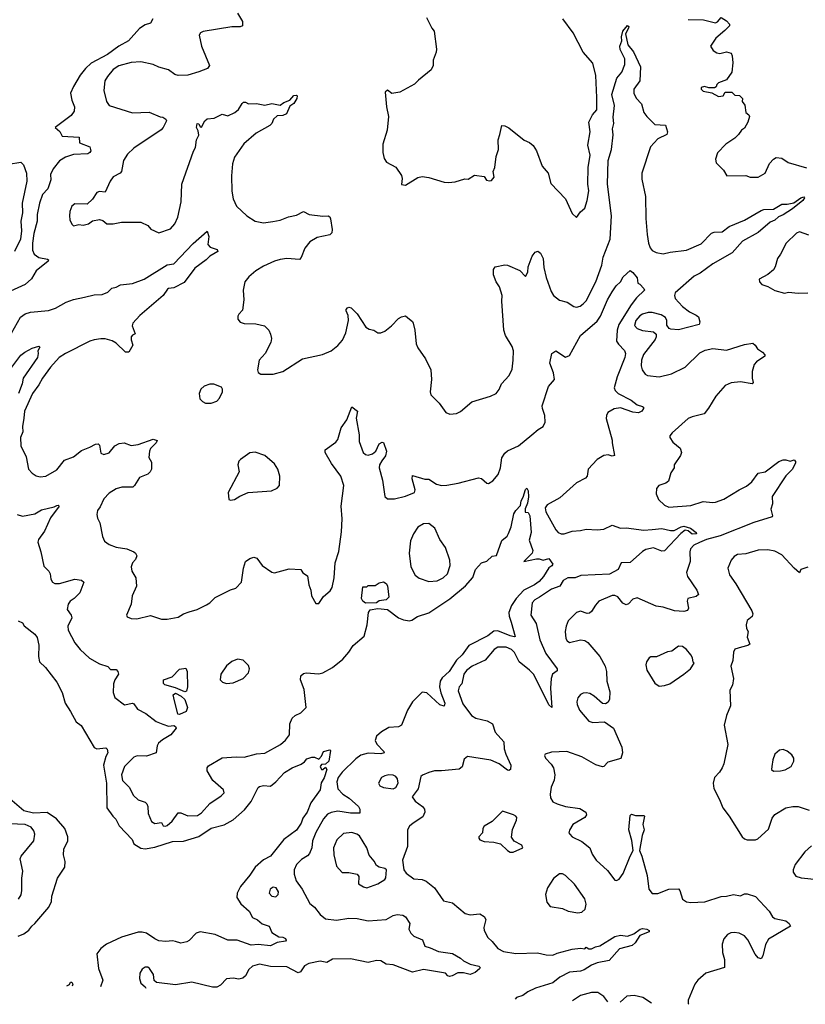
# Model space of a CAD drawing. Extents: x 1603745 to 1745082, y 385868 to 533966.
# Tile 79 of 256: x 1662396 to 1668096, y 387739 to 394888. Entities that reach past the tile are written whole.
import ezdxf

# ---------------------------------------------------------------- set-up
doc = ezdxf.new("R2010")
doc.units = 0

msp = doc.modelspace()

# ---------------------------------------------------------------- linework, layer by layer
at = {"layer": '0CON20XD'}
for points in [[(1663362.5, 394895), (1663345, 394863.3), (1663305, 394852), (1663264.7, 394825.3), (1663185.7, 394734.3), (1663115, 394695.4), (1663032.7, 394635), (1662915, 394572.1), (1662872.1, 394535), (1662833.7, 394486.3), (1662785, 394404.3), (1662765.4, 394355), (1662773.5, 394305), (1662793.6, 394255), (1662791.5, 394225), (1662768.1, 394191.9), (1662652, 394105), (1662687.7, 394077.7), (1662705, 394042.2), (1662826.7, 394035), (1662830, 393995), (1662904, 393965), (1662911.9, 393935), (1662905, 393923.1), (1662890, 393915), (1662785, 393908.7), (1662729.1, 393890.9), (1662685, 393862.9), (1662638.1, 393805), (1662620, 393765), (1662621.9, 393725), (1662600.4, 393659.6), (1662561.4, 393618.6), (1662540, 393555), (1662521.8, 393475), (1662522.8, 393425), (1662497.3, 393335), (1662487.4, 393265), (1662488.5, 393215), (1662501.1, 393185), (1662535, 393161.5), (1662598.3, 393148.3), (1662603.8, 393145), (1662602.5, 393135), (1662515.7, 393065), (1662482.4, 393007.6), (1662435.4, 392964.6), (1662275, 392893.1)], [(1663975.7, 394935), (1664012, 394875), (1664013.3, 394845), (1663995, 394836), (1663935, 394836.9), (1663727, 394803), (1663707, 394793), (1663697.5, 394775), (1663713.8, 394695), (1663773.3, 394555), (1663757.5, 394535), (1663695, 394508.8), (1663615, 394485.8), (1663545, 394482.5), (1663520.3, 394490.3), (1663475, 394524), (1663405, 394542.9), (1663365, 394563.3), (1663275, 394581.8), (1663205, 394578.5), (1663115, 394554), (1663073.9, 394526.1), (1663033, 394477), (1663012.5, 394445), (1663005.6, 394375), (1663026.2, 394295), (1663044.6, 394264.6), (1663215, 394213.1), (1663335, 394218), (1663415, 394182.5), (1663435, 394180), (1663455, 394166.7), (1663460, 394155), (1663435.5, 394104.5), (1663421.3, 394088.7), (1663224.4, 393955), (1663177.9, 393912.1), (1663149.4, 393865), (1663133.8, 393785), (1663125, 393774), (1663075, 393746.7), (1663051.2, 393715), (1663016.7, 393635), (1662975, 393642), (1662955.9, 393634.1), (1662923.8, 393585), (1662885, 393548), (1662795, 393551.2), (1662774, 393535), (1662758.8, 393495), (1662756, 393465), (1662760, 393435), (1662773, 393403), (1662785, 393392.5), (1662825, 393401.2), (1662856.4, 393396.4), (1662893.9, 393406.1), (1662925, 393428), (1662975, 393437.5), (1663000, 393430), (1663027, 393407), (1663075, 393406.2), (1663135, 393419.2), (1663275, 393418.8), (1663325, 393393.3), (1663347.7, 393367.7), (1663405, 393340), (1663490.5, 393369.5), (1663520.8, 393405), (1663543.1, 393455), (1663566.4, 393565), (1663572.7, 393695), (1663656.1, 393933.9), (1663670.5, 393959.5), (1663677.5, 394015), (1663695, 394050), (1663691.7, 394081.7), (1663678.8, 394105), (1663683.3, 394135), (1663695, 394132.5), (1663705, 394110), (1663715, 394107.5), (1663739.2, 394155), (1663755, 394168), (1663807.3, 394172.7), (1663865, 394201.2), (1663905, 394190), (1663955.9, 394214.1)], [(1665346.7, 394905), (1665385, 394827.5), (1665403.3, 394805), (1665421.1, 394675), (1665418.2, 394651.8), (1665396.2, 394595), (1665396.2, 394555), (1665381.2, 394525), (1665290.3, 394449.7), (1665260.7, 394419.3), (1665155, 394361.2), (1665095, 394352.5), (1665065, 394376.2), (1665048.3, 394361.7), (1665056, 394255), (1665072, 394185), (1665063, 394087), (1665030, 393985), (1665030, 393925), (1665041.2, 393881.2), (1665056.7, 393855), (1665125, 393816.7), (1665166.1, 393756.1), (1665171.2, 393735), (1665165, 393692.5), (1665195, 393686.7), (1665285, 393743.3), (1665315, 393750), (1665365, 393742.5), (1665475, 393708.8), (1665506.1, 393706.1), (1665555, 393710), (1665625, 393732.5), (1665649.3, 393730.7), (1665695, 393758.8), (1665765, 393750), (1665783.9, 393723.9), (1665805, 393717.5), (1665818.3, 393721.7), (1665837.5, 393745), (1665831.2, 393785), (1665843.8, 393815), (1665852.5, 393895), (1665869.2, 393945), (1665868, 394015), (1665880, 394055), (1665895, 394120), (1665915, 394117.5), (1665945, 394103.3), (1666055, 394013.8), (1666095, 393996.2), (1666121.2, 393975), (1666144.4, 393935), (1666185.6, 393825.6), (1666230.8, 393775), (1666249.5, 393699.5), (1666355, 393588.8), (1666405, 393480), (1666435, 393452.5), (1666465, 393493.3), (1666495, 393520), (1666514.3, 393575), (1666524.3, 393645), (1666517.8, 393695), (1666520.5, 393815), (1666535.6, 393905), (1666518.3, 393978.3), (1666534.5, 394075), (1666525.5, 394145), (1666553, 394197), (1666582.9, 394235), (1666583.5, 394323.5), (1666576.4, 394483.6), (1666555, 394573.8), (1666483.3, 394653.3), (1666412.3, 394792.3), (1666335.7, 394895)], [(1667245, 394888.8), (1667358.3, 394888.3), (1667445, 394866), (1667458.3, 394871.7), (1667485, 394903.3), (1667525, 394881.2), (1667546, 394855), (1667546.7, 394845), (1667511.2, 394808.8), (1667445.7, 394754.3), (1667407.5, 394695), (1667426.2, 394665), (1667455, 394647.5), (1667475, 394642.5), (1667525, 394654.2), (1667557.5, 394645), (1667566.4, 394626.4), (1667569.2, 394575), (1667561.7, 394508.3), (1667525, 394452.5), (1667465, 394430), (1667453, 394417), (1667449.3, 394400.7), (1667437, 394393), (1667395, 394392.5), (1667365, 394402.5), (1667340, 394395), (1667340, 394385), (1667355, 394370), (1667417, 394357), (1667465, 394330), (1667500, 394335), (1667515, 394362.5), (1667561.7, 394361.7), (1667585, 394340), (1667618.3, 394338.3), (1667640, 394315), (1667637.5, 394295), (1667657, 394267), (1667663.3, 394215), (1667685, 394197.5), (1667690, 394185), (1667680, 394145), (1667655, 394100), (1667633.6, 394086.4), (1667610, 394055), (1667585, 394028.8), (1667520, 393985), (1667457.7, 393922.3), (1667443.8, 393875), (1667448.8, 393848.8), (1667501.2, 393795), (1667527.5, 393755), (1667665, 393756.7), (1667695, 393746), (1667755, 393743.8), (1667805, 393773.8), (1667835, 393843.8), (1667864.3, 393875.7), (1667885, 393888.8), (1667925, 393882.5), (1667972.4, 393852.4), (1668105, 393811.5)], [(1663955.9, 394214.1), (1663982.7, 394237.3), (1664009.3, 394280.7), (1664020.7, 394289.3), (1664035, 394288.8), (1664057, 394277), (1664115, 394280), (1664175, 394268), (1664225, 394279.2), (1664285, 394267.5), (1664313.3, 394286.7), (1664356.7, 394303.3), (1664385, 394337.5), (1664405, 394340), (1664410, 394335), (1664407.5, 394315), (1664385, 394280), (1664355, 394260), (1664332.5, 394205), (1664305, 394193.3), (1664265, 394191.2), (1664238, 394165), (1664224.3, 394135), (1664210.2, 394119.8), (1664112.5, 394065), (1664022.4, 393987.6), (1663955, 393891.2), (1663939.1, 393840.9), (1663931.9, 393755), (1663935.8, 393644.2), (1663945, 393587.5), (1663968.8, 393535), (1664043.3, 393465), (1664105, 393426.2), (1664165, 393414.2), (1664232, 393422), (1664285, 393432), (1664345, 393458), (1664405, 393470), (1664455, 393496.7), (1664495, 393473.8), (1664595, 393461.2), (1664635, 393463.3), (1664645, 393456.7), (1664651.2, 393441.2), (1664662.5, 393365), (1664659.5, 393340.5), (1664645, 393326.7), (1664553.4, 393306.6), (1664502, 393275), (1664465, 393230), (1664437.9, 393162.1), (1664425, 393146), (1664335, 393154.5), (1664285, 393148.2), (1664245, 393135.5), (1664165, 393098.9), (1664110, 393065), (1664058.5, 393021.5), (1664030, 392985), (1664016, 392925), (1664021.2, 392855), (1664011.7, 392778.3), (1663985, 392750), (1663977.5, 392735), (1663977.5, 392715), (1663995, 392692.5), (1664025, 392683.3), (1664109.5, 392679.5), (1664172.5, 392665), (1664203.3, 392635), (1664216.2, 392605), (1664223.6, 392573.6), (1664218.8, 392545), (1664176.1, 392463.9), (1664132.5, 392415), (1664120, 392345), (1664127, 392327), (1664145, 392313.3), (1664235, 392314), (1664305, 392333.8), (1664447.5, 392425), (1664592.3, 392457.7), (1664655, 392483.3), (1664705, 392522.9), (1664738.6, 392561.4), (1664761.9, 392615), (1664781.2, 392705), (1664779.3, 392739.3), (1664763.3, 392775), (1664763.3, 392785), (1664775, 392796.2), (1664785, 392800), (1664800, 392795), (1664845, 392753.3), (1664906.7, 392655), (1664931.2, 392641.2), (1664965, 392633.8), (1664995, 392613.8), (1665015, 392613.8), (1665045, 392626), (1665094, 392665), (1665145, 392718), (1665165, 392730), (1665195, 392738.8), (1665223.6, 392713.6), (1665245, 392697.5), (1665250, 392685), (1665263.3, 392635), (1665272, 392535), (1665284, 392505), (1665340, 392425), (1665378.8, 392345), (1665383.8, 392275), (1665373.3, 392185), (1665380, 392165), (1665440, 392105), (1665487.5, 392035), (1665516.4, 392023.6), (1665565, 392028.8), (1665595, 392044), (1665675.6, 392114.4), (1665812.5, 392155), (1665853.3, 392175), (1665875, 392202.5), (1665892, 392245), (1665946, 392305), (1665968.5, 392351.5), (1665977.1, 392415), (1665978.1, 392485), (1665969.4, 392515), (1665921.5, 392595), (1665907.5, 392635), (1665893.8, 392845), (1665896.7, 392885), (1665877.4, 392947.4), (1665852, 392985), (1665834.3, 393035), (1665834.3, 393075), (1665845.6, 393094.4), (1665915, 393108), (1665935, 393105.8), (1666025, 393066), (1666065, 393022.5), (1666083.8, 393055), (1666085.7, 393095), (1666115, 393171.2), (1666135, 393201.2), (1666155, 393208.8), (1666175, 393194), (1666194.4, 393155), (1666198.9, 393088.9), (1666215, 393016.2), (1666250.9, 392915), (1666268.1, 392885), (1666312.9, 392852.9), (1666367.3, 392837.3), (1666417.5, 392805), (1666435, 392800.8), (1666461.7, 392808.3), (1666485, 392824.2), (1666505, 392848), (1666576.7, 392985), (1666618.9, 393105), (1666628.1, 393165), (1666679.6, 393295), (1666688.9, 393465), (1666659.6, 393695), (1666664.8, 393865), (1666689.1, 393945), (1666701.9, 394051.9), (1666697.1, 394095), (1666705.6, 394135), (1666701.5, 394181.5), (1666712.1, 394265), (1666692.5, 394345), (1666727.2, 394462.8), (1666763.7, 394506.3), (1666786.6, 394563.4), (1666786.5, 394605), (1666752.4, 394672.4), (1666749.1, 394695), (1666765.7, 394734.3), (1666762.3, 394765), (1666772.8, 394805), (1666805, 394846), (1666815, 394840), (1666812.3, 394827.7), (1666790.5, 394785), (1666808, 394705), (1666849.2, 394655), (1666900, 394545), (1666895.5, 394445), (1666851.9, 394385), (1666852, 394355), (1666869.7, 394319.7), (1666908.3, 394278.3), (1666923.1, 394215), (1666945, 394184.3), (1667005, 394127.5), (1667082.5, 394122.5), (1667095.6, 394075), (1667090.8, 394055), (1667025, 394024.4), (1666972.2, 393965), (1666910.9, 393775), (1666909.8, 393729.8), (1666935.5, 393604.5), (1666938.8, 393445), (1666948.9, 393328.9), (1666958.9, 393265), (1666971.2, 393231.2), (1666985, 393213.3), (1667015, 393196.9), (1667065, 393187.5), (1667115, 393200.7), (1667233.8, 393213.8), (1667340.3, 393259.7), (1667415, 393338.2), (1667434.8, 393345.2), (1667492.2, 393347.8), (1667543.2, 393386.8), (1667655, 393433.2), (1667775, 393503.5), (1667795, 393510), (1667865, 393513.1), (1667925, 393548.9), (1667965, 393547.8), (1668012.4, 393557.6), (1668064.2, 393595), (1668085, 393603.3), (1668090, 393595), (1668077.5, 393575), (1668002.9, 393515), (1667935, 393471.8), (1667902.1, 393457.9), (1667875, 393433.6), (1667841.1, 393418.9), (1667755, 393342.2), (1667640.9, 393279.1), (1667565, 393195.3), (1667425, 393114.7), (1667332, 393048), (1667290, 393025), (1667151.9, 392905), (1667145.7, 392885), (1667151.4, 392865), (1667205.7, 392805), (1667255, 392766.9), (1667305, 392744), (1667320.5, 392730.5), (1667331.2, 392695), (1667325.8, 392674.2), (1667175, 392637.5), (1667120.7, 392640.7), (1667107, 392647), (1667090, 392670), (1667090, 392705), (1667080.8, 392725), (1667050, 392745), (1666985, 392763.1), (1666955, 392762.2), (1666915, 392750.9), (1666895, 392737.5), (1666865.9, 392704.1), (1666857.6, 392667.6), (1666875, 392645.6), (1666915, 392632.7), (1666995, 392622.5), (1667014, 392605), (1667014.2, 392585), (1667005.8, 392565), (1666922.6, 392457.4), (1666906.7, 392415), (1666904.4, 392375), (1666913.1, 392345), (1666934, 392315), (1666950, 392305), (1667035, 392294.3), (1667125, 392315.8), (1667225, 392365.6), (1667331.2, 392468.8), (1667370.2, 392489.8), (1667425, 392501.9), (1667525, 392489.4), (1667655, 392529.1), (1667715, 392538.8), (1667732.5, 392525), (1667748.3, 392498.3), (1667786.2, 392475), (1667801.2, 392455), (1667801.2, 392445), (1667742, 392405), (1667724, 392385), (1667709.2, 392335), (1667710.8, 392285), (1667718.8, 392255), (1667710, 392245), (1667625, 392258.2), (1667557.8, 392252.2), (1667515, 392232.9), (1667446.5, 392155), (1667393.2, 392066.8), (1667362.5, 392027.5), (1667275.7, 392005.7), (1667245, 391991.5), (1667130.7, 391889.3), (1667113, 391867), (1667112.5, 391855), (1667135, 391820), (1667187.5, 391777.5), (1667197.5, 391745), (1667190.8, 391725), (1667143.3, 391655), (1667143.3, 391635), (1667121.1, 391598.9), (1667102.1, 391537.9), (1667085, 391522), (1667033.8, 391505), (1667015.8, 391485), (1667013.3, 391445), (1667030.6, 391405), (1667075, 391362.5), (1667105, 391347.5), (1667265, 391361.4), (1667355, 391390), (1667422.2, 391382.2), (1667444.5, 391385.5), (1667505, 391406.9), (1667615, 391475.5), (1667668.3, 391501.7), (1667707.7, 391532.3), (1667754.2, 391595.8), (1667805, 391604.5), (1667905, 391680), (1667935, 391692.2), (1667955, 391692.9), (1667985, 391683.3), (1668015, 391692.5), (1668025, 391680), (1668025, 391670), (1668003.1, 391625), (1667955, 391576), (1667856, 391425), (1667857, 391373), (1667846.7, 391335), (1667858.8, 391285), (1667855, 391277.5), (1667722.4, 391237.6), (1667478.5, 391141.5), (1667380, 391115), (1667327.2, 391092.8), (1667287.1, 391072.9), (1667263.1, 391045), (1667258.1, 391025), (1667259.5, 390955), (1667233.1, 390875), (1667240.5, 390845), (1667309.2, 390745), (1667320, 390715), (1667305, 390701.2), (1667243.3, 390685), (1667238, 390665), (1667248.8, 390615), (1667240.5, 390599.5), (1667215, 390591.9), (1667146.2, 390596.2), (1667065, 390622.7), (1667015, 390630.5), (1666875, 390691.5), (1666845, 390681.4), (1666812.4, 390647.6), (1666795, 390640), (1666771.1, 390651.1), (1666735, 390697.1), (1666715, 390706.7), (1666695, 390706.7), (1666598.8, 390665), (1666573.2, 390636.8), (1666545, 390590), (1666531.2, 390578.8), (1666512.3, 390577.7), (1666465, 390593.1), (1666435, 390584.2), (1666375.6, 390524.4), (1666360, 390485), (1666354.3, 390445.7), (1666357.5, 390395), (1666367.3, 390377.3), (1666385, 390366.2), (1666465, 390385.6), (1666495, 390381.4), (1666517.1, 390367.1), (1666604.4, 390265), (1666644.5, 390195), (1666653.8, 390155), (1666655.6, 390085), (1666678.3, 390008.3), (1666675.8, 389955), (1666665, 389933.3), (1666645, 389921.2), (1666625, 389924), (1666565, 389977.1), (1666532.5, 389995), (1666505, 390000.8), (1666485, 389999.2), (1666465, 389988.8), (1666446, 389965), (1666439.2, 389935), (1666440.8, 389915), (1666458, 389875), (1666524.6, 389794.6), (1666555.4, 389784.6), (1666639.5, 389789.5), (1666705, 389744.2), (1666765, 389605.8), (1666769.2, 389565), (1666756.5, 389523.5), (1666662.9, 389497.1), (1666635, 389466.7), (1666625, 389463.3), (1666575, 389478.6), (1666475, 389535.6), (1666365, 389574.3), (1666255, 389570), (1666207.5, 389555), (1666203.3, 389545), (1666211.2, 389525), (1666252.3, 389482.3), (1666268.8, 389455), (1666278.8, 389405), (1666274.1, 389365.9), (1666252.5, 389315), (1666244.4, 389265.6), (1666247, 389237), (1666265, 389210), (1666294.5, 389194.5), (1666355.8, 389175.8), (1666460.5, 389160.5), (1666503, 389133), (1666507.5, 389115), (1666496.7, 389095), (1666410, 389045), (1666386.1, 389003.9), (1666381.2, 388985), (1666386.2, 388975), (1666404.5, 388954.5), (1666475, 388920), (1666532.5, 388875), (1666549.3, 388829.3), (1666577.5, 388785), (1666659.7, 388709.7), (1666715, 388640), (1666725, 388637.5), (1666745, 388646.7), (1666775, 388687.5), (1666824.2, 388815), (1666846.7, 388855), (1666837.5, 388927.5), (1666816.2, 389005), (1666825, 389110), (1666835, 389120), (1666865, 389110), (1666925, 389110), (1666930, 389105), (1666916.2, 389045), (1666926.2, 389005), (1666912.5, 388965), (1666893.3, 388855), (1666910, 388815), (1666949.2, 388675), (1666961.2, 388575), (1666985, 388542.5), (1667025, 388543.3), (1667105, 388573.8), (1667175, 388578), (1667185.8, 388565), (1667205, 388501.2), (1667233.4, 388483.4), (1667265, 388477.5), (1667367, 388483), (1667485, 388521.4), (1667525, 388523.1), (1667575, 388535.7), (1667625, 388526.2), (1667655, 388540)], [(1662315, 393838.5), (1662405, 393853.8), (1662423.3, 393835), (1662446.2, 393775), (1662447.1, 393715), (1662414.4, 393555), (1662415.5, 393485), (1662402.9, 393425), (1662408.5, 393355), (1662402.2, 393295), (1662358.5, 393205)], [(1662337, 392613), (1662402.3, 392727.7), (1662435, 392753.1), (1662475, 392765.7), (1662605, 392777.8), (1662655.4, 392794.6), (1662731.7, 392838.3), (1662785, 392856.9), (1662865, 392874.2), (1662935, 392890), (1662995, 392892.2), (1663035, 392910.8), (1663065, 392940), (1663096.7, 392945), (1663127.9, 392962.1), (1663215, 392972.1), (1663299.2, 393005), (1663465, 393109.5), (1663515, 393115.7), (1663655, 393264.2), (1663755, 393352.5), (1663768.5, 393315), (1663761.2, 393255), (1663777.3, 393237.3), (1663828.8, 393218.8), (1663833.3, 393205), (1663775, 393172), (1663749.2, 393145), (1663667.5, 393085), (1663589.1, 392980.8), (1663515, 392940.5), (1663475, 392937.5), (1663468, 392932), (1663435.5, 392884.5), (1663268.5, 392741.5), (1663215.6, 392685), (1663211.9, 392665), (1663232.5, 392607.5), (1663215, 392598), (1663205.5, 392584.5), (1663203.6, 392563.6), (1663216.7, 392525), (1663186.9, 392473.1), (1663163.8, 392475), (1663095, 392538.6), (1663066.7, 392556.7), (1663015, 392570.4), (1662985, 392570.3), (1662935, 392564.2), (1662905, 392553.6), (1662728.6, 392465), (1662682.9, 392435), (1662618.9, 392365), (1662561.1, 392285), (1662535, 392235.8), (1662487.7, 392175), (1662430.4, 392045), (1662425.4, 391995.4)], [(1668122.7, 393322.7), (1668055, 393347.5), (1668031.7, 393338.3), (1667956.2, 393265), (1667916.2, 393185), (1667894, 393155), (1667877.3, 393092.7), (1667865, 393072.5), (1667825, 393037.5), (1667760, 393005), (1667762.5, 392985), (1667780, 392965), (1667825, 392950), (1667875, 392920.8), (1667945, 392902), (1667975, 392910), (1668045, 392902), (1668115, 392906)], [(1662425.4, 391995.4), (1662415.6, 391935), (1662418.1, 391895), (1662400.5, 391855), (1662402.7, 391795), (1662441.5, 391715), (1662460, 391625), (1662485.7, 391595), (1662515, 391576.5), (1662545, 391567.8), (1662585, 391573.3), (1662665, 391620), (1662720.3, 391689.7), (1662785, 391714.2), (1662845, 391760.8), (1662905, 391783.3), (1662945, 391806.7), (1662965, 391807.5), (1662975, 391800), (1662985, 391740), (1663005, 391730), (1663045, 391743.8), (1663085.3, 391794.7), (1663117.8, 391812.2), (1663154.7, 391814.7), (1663205, 391796.9), (1663255, 391804.2), (1663365, 391842.5), (1663393.3, 391833.3), (1663385.7, 391815), (1663345.6, 391774.4), (1663338.6, 391755), (1663331.7, 391708.3), (1663352, 391675), (1663351.2, 391625), (1663343.3, 391605), (1663325, 391588.8), (1663265, 391563.8), (1663229.2, 391505), (1663216.7, 391495), (1663136.4, 391493.6), (1663095, 391481.2), (1663045, 391451.2), (1663005, 391410), (1662980, 391350), (1662960.8, 391325), (1662956, 391295), (1662959.5, 391269.5), (1662976.2, 391235), (1662996.2, 391135), (1663010.8, 391100.8), (1663045, 391076.7), (1663095, 391057.5), (1663172.5, 391045), (1663224.1, 391024.1), (1663236.7, 391015), (1663246.4, 390996.4), (1663235, 390967.5), (1663213.8, 390945), (1663204, 390915), (1663208.8, 390885), (1663238.8, 390835), (1663242.5, 390775), (1663212, 390705), (1663203.8, 390645), (1663171.2, 390565), (1663175, 390552.5), (1663205, 390541.2), (1663245, 390538), (1663345, 390561.4), (1663425, 390536.2), (1663465, 390536.2), (1663545, 390550), (1663585, 390574.2), (1663625, 390587.8), (1663683.8, 390606.2), (1663751.3, 390638.7), (1663776.4, 390653.6), (1663815, 390692.9), (1663925, 390749.2), (1663965, 390761.2), (1664005.6, 390804.4), (1664018.9, 390905), (1664035, 390954), (1664065, 390976.9), (1664095, 390985.6), (1664117.4, 390977.4), (1664155, 390926), (1664225, 390876.2), (1664245, 390871.2), (1664350.3, 390899.7), (1664435.8, 390895.8), (1664450.7, 390870.7), (1664485, 390850), (1664493.3, 390785), (1664507.5, 390745), (1664513.3, 390705), (1664545, 390650), (1664565, 390650), (1664600.7, 390699.3), (1664649.5, 390740.5), (1664662, 390765), (1664677.5, 390835), (1664684, 390945), (1664712.1, 391027.9), (1664731.3, 391168.7), (1664736, 391264), (1664728.8, 391355), (1664746.5, 391505), (1664725, 391574.2), (1664656.9, 391665), (1664611.4, 391745), (1664612, 391765), (1664689.3, 391820.7), (1664705, 391841.2), (1664728.8, 391925), (1664768.3, 391981.7), (1664805, 392076.7), (1664846, 392045), (1664838, 391995), (1664858.9, 391875), (1664858.2, 391825), (1664888.8, 391745), (1664905, 391731.2), (1664925, 391725.8), (1664955, 391735.6), (1664980, 391755), (1665005, 391808.8), (1665025, 391820), (1665035, 391817.5), (1665058.1, 391755), (1665049.5, 391720.5), (1665024.1, 391685.9), (1665006.7, 391655), (1665003.3, 391635), (1665029.2, 391545), (1665044.4, 391425), (1665065, 391408.8), (1665115, 391409.5), (1665195, 391427.5), (1665260.8, 391455), (1665265.8, 391475), (1665243.8, 391555), (1665245, 391577.5), (1665335, 391552.5), (1665365, 391551.2), (1665420, 391515), (1665455, 391506.5), (1665495, 391507.3), (1665577.8, 391522.2), (1665725, 391561.8), (1665746.5, 391556.5), (1665785, 391523.8), (1665798.3, 391521.7), (1665829.7, 391540.3), (1665866.9, 391585), (1665885.3, 391634.7), (1665895, 391708), (1665915, 391741.8), (1665935, 391756.7), (1666015, 391793.3), (1666112, 391875), (1666157.5, 391912.5), (1666195, 391934), (1666209.2, 391965), (1666206.7, 392015), (1666188.9, 392065), (1666187.8, 392085), (1666231.4, 392225), (1666276, 392275), (1666270, 392325), (1666242.5, 392395), (1666256, 392465), (1666285, 392483.8), (1666355, 392437.1), (1666385, 392449.2), (1666465, 392594.4), (1666585, 392700), (1666608.7, 392735), (1666659.6, 392855), (1666695, 392913.3), (1666724.4, 392955.6), (1666756.2, 392983.8), (1666775, 393021.2), (1666825, 393067.5), (1666845, 393053.3), (1666875.7, 393015), (1666880, 392975), (1666895, 392967.1), (1666925, 392937.5), (1666928, 392925), (1666871.5, 392868.5), (1666832.1, 392817.9), (1666743.6, 392675), (1666731.4, 392635), (1666726.5, 392555), (1666741.1, 392531.1), (1666785, 392487.5), (1666792.2, 392465), (1666786.2, 392435), (1666730.4, 392295), (1666708.5, 392215), (1666716.2, 392196.2), (1666737.1, 392175), (1666832.9, 392125), (1666875, 392090.6), (1666915, 392080.8), (1666922, 392075), (1666921.4, 392065), (1666908.9, 392045), (1666885, 392034.8), (1666845, 392037.4), (1666755, 392070.9), (1666708.4, 392061.6), (1666662.8, 392037.2), (1666652.9, 392015), (1666651.5, 391991.5), (1666694.5, 391835), (1666694.5, 391815), (1666710.6, 391725), (1666695, 391719.3), (1666665, 391727.5), (1666635, 391723.6), (1666584.5, 391695.5), (1666520.9, 391625), (1666512.2, 391575), (1666500.7, 391559.3), (1666436.7, 391525), (1666314.4, 391415.6), (1666223.1, 391365), (1666208.9, 391345), (1666212.9, 391315), (1666285.3, 391185.3), (1666302.9, 391165), (1666325, 391154.6), (1666346.2, 391155), (1666405, 391175.3), (1666465, 391178.1), (1666505, 391188.8), (1666585, 391183.5), (1666635, 391189.4), (1666695, 391217.1), (1666755, 391195.6), (1666795, 391199.5), (1666925, 391181.3), (1666984.1, 391185.9), (1667055, 391194.5), (1667118.7, 391178.7), (1667145, 391178.5), (1667195, 391206.3), (1667215, 391210.4), (1667264, 391195), (1667304.2, 391165), (1667305.7, 391155), (1667275, 391153.4), (1667245, 391177.1), (1667225, 391180.6), (1667192.7, 391157.2), (1667075, 391031.4), (1667055, 391028.1), (1666995, 391052.3), (1666939.8, 391040.3), (1666915, 391026.2), (1666825, 390946.9), (1666760, 390945), (1666738.6, 390895), (1666675, 390862.2), (1666467.4, 390852.6), (1666425, 390835.4), (1666372, 390835), (1666339.4, 390815), (1666313.8, 390776.2), (1666255, 390753.6), (1666167.1, 390695), (1666134.3, 390675), (1666115, 390653.8), (1666103.8, 390565), (1666143.3, 390505), (1666170, 390385), (1666213.3, 390285), (1666294.4, 390175), (1666295, 390161.2), (1666261.4, 390135), (1666250.9, 390105), (1666246.9, 390035), (1666256.2, 389893.8), (1666235, 389913.3), (1666125, 390133.2), (1666095, 390165.5), (1666020.5, 390225), (1665985, 390293.5), (1665965, 390315.3), (1665925, 390332.9), (1665865, 390332.9), (1665837.8, 390315), (1665773.1, 390236.9), (1665679.4, 390195), (1665636.8, 390163.2), (1665617.7, 390135), (1665604, 390065), (1665584, 390045), (1665578, 390015), (1665610.6, 389920.6), (1665675, 389837.1), (1665705, 389816.1), (1665788.2, 389798.2), (1665825.6, 389775.6), (1665844.4, 389715), (1665908.6, 389645), (1665911.5, 389595), (1665921.8, 389555), (1665959.6, 389475), (1665956.4, 389443.6), (1665945, 389435.7), (1665935, 389439.1), (1665874.4, 389484.4), (1665815, 389512.7), (1665645, 389538), (1665621.7, 389518.3), (1665607, 389463), (1665585, 389446.2), (1665456.6, 389433.4), (1665405, 389434.4), (1665365, 389421.4), (1665317.5, 389402.5), (1665307.4, 389392.6), (1665286.2, 389303.8), (1665242.5, 389245), (1665266.2, 389215), (1665318, 389175), (1665332, 389155), (1665336, 389135), (1665319.7, 389100.3), (1665250, 389055), (1665225, 389031.2), (1665210, 389005), (1665210, 388885), (1665174.2, 388785), (1665182, 388715), (1665200.3, 388690.3), (1665255, 388650), (1665315, 388644), (1665345, 388633.8), (1665405, 388583.8), (1665471.2, 388491.2), (1665536.7, 388475), (1665628.9, 388398.9), (1665665, 388388.9), (1665735, 388395.8), (1665765, 388376.7), (1665778, 388355), (1665762.7, 388297.3), (1665766.2, 388275), (1665792.7, 388222.7), (1665824.2, 388195), (1665865, 388144.2), (1665905, 388121.9), (1665995, 388106.7), (1666152.6, 388112.6), (1666215, 388097.5), (1666265, 388095.5), (1666295, 388109.1), (1666405, 388138.2), (1666465, 388146.9), (1666495, 388142.5), (1666505, 388152.5), (1666525, 388142), (1666545, 388141.9), (1666572.7, 388157.3), (1666605, 388163.5), (1666715, 388231.1), (1666755, 388241.4), (1666805, 388232.5), (1666850.6, 388249.4), (1666897.1, 388285), (1666915, 388289.5), (1666945, 388285.3), (1666962.5, 388275), (1666962, 388265), (1666895, 388238), (1666860.6, 388185), (1666840.6, 388165), (1666748.7, 388141.3), (1666672.5, 388057.5), (1666585, 388039.5), (1666545, 388022.9), (1666490.7, 387989.3), (1666465, 387978.4), (1666385, 387971.6), (1666314.6, 387935.4), (1666265, 387894.7), (1666138.1, 387855), (1666081.7, 387828.3), (1666047.4, 387802.6), (1666000.6, 387789.4), (1665990.9, 387775.9)], [(1662337.8, 392365), (1662405, 392452), (1662432.5, 392475), (1662485, 392503.8), (1662535, 392516.7), (1662541.7, 392511.7), (1662526.7, 392485), (1662530, 392465), (1662524.5, 392435), (1662420.4, 392285), (1662412.9, 392245), (1662387.1, 392175)], [(1663785, 392103.3), (1663825, 392117.5), (1663845, 392140), (1663867.5, 392185), (1663867.5, 392205), (1663859.3, 392219.3), (1663805, 392242.5), (1663775, 392242.5), (1663735, 392227.5), (1663710, 392205), (1663696.7, 392175), (1663703.3, 392135), (1663722.5, 392115), (1663745, 392103.3), (1663785, 392103.3)], [(1663925, 391400), (1663955, 391403.3), (1663992.3, 391427.7), (1664054.3, 391455.7), (1664223, 391467), (1664265, 391487.5), (1664280, 391505), (1664282, 391575), (1664269.2, 391625), (1664245, 391663.8), (1664173.6, 391723.6), (1664105, 391748), (1664066.1, 391743.9), (1663997.5, 391695), (1663986.4, 391683.6), (1663977.5, 391655), (1663987.5, 391605), (1663907.5, 391455), (1663912.5, 391405), (1663925, 391400)], [(1665943.1, 391156.9), (1665961.9, 391205), (1665980.3, 391299.7), (1665994.4, 391325.6), (1666030, 391360), (1666033.3, 391395), (1666048.3, 391421.7), (1666065, 391477.5), (1666075, 391486.2), (1666086.1, 391466.1), (1666087, 391423), (1666081.2, 391378.8), (1666063.6, 391336.4), (1666062.5, 391312.5), (1666085, 391310), (1666096.1, 391286.1), (1666106, 391165), (1666091.7, 391108.3), (1666119.2, 391035), (1666113.1, 391015), (1666053.8, 390953.8), (1666145, 390973.5), (1666165, 390974.4), (1666195, 390964), (1666235, 390976.7), (1666263.3, 390935), (1666257.7, 390922.3), (1666235, 390907.5), (1666196.4, 390845), (1666165, 390809.1), (1666131.5, 390785), (1666054.5, 390745.5), (1665998.3, 390685), (1665964.4, 390635.6), (1665944.1, 390585), (1665946.5, 390556.5), (1665962.8, 390512.8), (1665990, 390410), (1665983.6, 390406.4), (1665955.3, 390414.7), (1665865, 390450), (1665835, 390449.3), (1665792.1, 390415), (1665655, 390344.5), (1665605, 390275.4), (1665565, 390237.9), (1665513, 390155), (1665460.6, 390109.4), (1665447.6, 390085), (1665442.3, 390045), (1665451.2, 390001.2), (1665480.4, 389925), (1665475.8, 389904.2), (1665445, 389913.5), (1665349.9, 389999.9), (1665315, 390004.7), (1665244.8, 389935), (1665209.8, 389875), (1665165, 389764.6), (1665145, 389753.3), (1665075, 389748.1), (1665021.5, 389718.5), (1664984.7, 389685), (1664974.7, 389655), (1664987.6, 389627.6), (1665038.8, 389575), (1665040, 389565), (1665015, 389556.9), (1664922.9, 389562.9), (1664871.3, 389548.7), (1664835, 389522.2), (1664734.6, 389425), (1664707.5, 389385), (1664696.9, 389355), (1664705, 389304.3), (1664739.5, 389265), (1664785.5, 389235), (1664854.3, 389175), (1664864.4, 389155), (1664863.3, 389126.7), (1664795, 389127.8), (1664705, 389140.8), (1664655, 389132.7), (1664629.8, 389120.2), (1664599.1, 389085), (1664545, 388987.5), (1664520.4, 388925), (1664514.5, 388875), (1664499.6, 388835), (1664484.2, 388815.8), (1664440.2, 388789.8), (1664404.3, 388755), (1664387.5, 388715), (1664386.9, 388683.1), (1664400.6, 388635), (1664445.8, 388575), (1664500.9, 388470.9), (1664535, 388443.3), (1664575, 388391.2), (1664615, 388359.4), (1664695, 388350.9), (1664785, 388363.8), (1664845, 388361.5), (1664924.4, 388345.6), (1665055, 388354.5), (1665105, 388383.1), (1665135, 388391.5), (1665175.7, 388385.7), (1665194.3, 388374.3), (1665225.8, 388325), (1665218.1, 388285), (1665233.5, 388255), (1665255, 388233.3), (1665317.6, 388207.6), (1665335, 388161.4), (1665375, 388150), (1665435, 388121.8), (1665535, 388106.7), (1665593.3, 388075), (1665615, 388053.8), (1665665, 388031.4), (1665727.5, 388015), (1665736.2, 388005), (1665732.7, 387997.3), (1665701.2, 387968.8), (1665665, 387955.8), (1665615, 387968), (1665575, 387966.2), (1665533.3, 387945), (1665515, 387941.9), (1665501.2, 387945), (1665485, 387966), (1665325, 387990.8), (1665245, 387971.9), (1665105, 388024.5), (1665055, 388031.4), (1665015, 388055.5), (1664985, 388056.4), (1664925, 388042.5), (1664795, 388067.8), (1664665, 388066.2), (1664625, 388043.4), (1664575, 388051.3), (1664493.8, 388036.2), (1664462.8, 388017.2), (1664434.2, 387975), (1664415, 387966.7), (1664335, 388010.8), (1664215, 388013.3), (1664135, 388030.6), (1664084.4, 388015.6), (1664058.3, 387991.7), (1664034, 387945), (1664015, 387928), (1663985, 387921.9), (1663945, 387927.8), (1663895.8, 387924.2), (1663851.7, 387878.3), (1663825, 387863.3), (1663795, 387863.8), (1663645, 387898.5), (1663525, 387880), (1663387.3, 387897.3), (1663370.6, 387910.6), (1663365.8, 387955.8), (1663338.3, 387998.3), (1663325, 388007.5), (1663305, 388008.8), (1663283.3, 387995), (1663268, 387965), (1663266, 387925), (1663275, 387893.3), (1663306.5, 387866.5), (1663311.9, 387854.9)], [(1662376.2, 391295), (1662415, 391283.3), (1662505, 391300.6), (1662555, 391330), (1662645, 391351.2), (1662665, 391361.2), (1662675, 391363.3), (1662681.2, 391355), (1662618.9, 391271.1), (1662574.6, 391175), (1662531.4, 391115), (1662527.1, 391095), (1662549.2, 391025), (1662571.3, 390921.3), (1662606, 390885), (1662615.9, 390864.1), (1662621.2, 390825), (1662633.3, 390805), (1662650, 390795), (1662685, 390794.4), (1662795.7, 390825.7), (1662845, 390818), (1662861.2, 390805), (1662832.3, 390727.7), (1662791.2, 390685), (1662761.2, 390665), (1662746.2, 390645), (1662741.2, 390605), (1662770, 390565), (1662773.8, 390545), (1662743.8, 390485), (1662746.2, 390455), (1662795, 390363.8), (1662834.5, 390314.5), (1662902.6, 390252.6), (1662975, 390210), (1663035, 390191.2), (1663055, 390170), (1663095, 390168.8), (1663108.8, 390155), (1663112, 390135), (1663085.8, 390095), (1663075.8, 390065), (1663073, 390003), (1663087.1, 389967.1), (1663155, 389913.8), (1663215, 389926.2), (1663225, 389921.2), (1663251.5, 389881.5), (1663309.8, 389849.8), (1663385, 389793.4), (1663435, 389772.1), (1663475, 389759.2), (1663515, 389763.3), (1663526.4, 389756.4), (1663530, 389745), (1663493.3, 389695), (1663431.2, 389658.8), (1663402.5, 389635), (1663392.9, 389615), (1663385, 389563.8), (1663315, 389539.4), (1663246.9, 389543.1), (1663225, 389532.5), (1663155.3, 389464.7), (1663133.3, 389405), (1663141.5, 389365), (1663190, 389315), (1663221.4, 389255), (1663255, 389222.9), (1663305, 389207.1), (1663317.5, 389195), (1663325.6, 389175), (1663326.9, 389125), (1663352.5, 389065), (1663375, 389052.5), (1663425, 389059.2), (1663435.7, 389035.7), (1663453.2, 389033.2), (1663465, 389036.9), (1663501.2, 389068.8), (1663545, 389130), (1663565, 389130), (1663615, 389108.1), (1663685, 389110.6), (1663715, 389130), (1663775, 389196.9), (1663857.1, 389252.9), (1663880, 389275), (1663873.8, 389295), (1663797.1, 389365), (1663756, 389435), (1663755.8, 389455), (1663765, 389470), (1663865, 389529.4), (1663966.2, 389536.2), (1664025, 389533.3), (1664115, 389558.7), (1664175, 389562.1), (1664288.9, 389625), (1664324, 389656), (1664353.1, 389695), (1664356.7, 389775), (1664373.2, 389816.8), (1664393.9, 389836.1), (1664436.7, 389855), (1664473.3, 389895), (1664458.6, 390025), (1664432.9, 390095), (1664436.2, 390125), (1664455, 390140), (1664475, 390146.2), (1664565, 390138.1), (1664595, 390146.7), (1664666.3, 390183.7), (1664739.4, 390245), (1664784.3, 390295), (1664814.2, 390345), (1664895, 390411.4), (1664918, 390495), (1664926.1, 390585), (1664937.6, 390602.4), (1664993.6, 390613.7), (1665065, 390606.7), (1665144.4, 390544.4), (1665180, 390530), (1665225, 390523.5), (1665241.8, 390528.2), (1665282, 390555), (1665365, 390582.5), (1665515.9, 390684.1), (1665631.5, 390778.5), (1665683.2, 390836.8), (1665703, 390897), (1665746.1, 390943.9), (1665785, 390956.2), (1665825, 390993.3), (1665855, 390997.5), (1665895, 391107.5), (1665931.7, 391138.3), (1665943.1, 391156.9)], [(1665365, 390808), (1665425, 390814.3), (1665468.8, 390835), (1665499.2, 390865), (1665519.4, 390925), (1665516.7, 390965), (1665484.4, 391055), (1665444.4, 391115), (1665408.1, 391195), (1665365, 391230.8), (1665325, 391228.1), (1665285, 391203.3), (1665253.8, 391155), (1665232, 391105), (1665222.5, 391015), (1665234.4, 390915), (1665264.2, 390855), (1665295, 390832), (1665365, 390808)], [(1668115, 390913.8), (1668063.9, 390896.1), (1668055, 390872.5), (1668015, 390906), (1667925, 391001.9), (1667875, 391028.6), (1667825, 391040), (1667755, 391035.7), (1667665, 391010.6), (1667605, 391004), (1667578.7, 390991.3), (1667558, 390965), (1667534.4, 390905), (1667545, 390857.5), (1667591.5, 390791.5), (1667707.5, 390595), (1667714.2, 390575), (1667711.2, 390555), (1667673.8, 390525), (1667666.7, 390495), (1667668.3, 390468.3), (1667682.5, 390445), (1667673.8, 390405), (1667692.5, 390355), (1667680, 390345), (1667633.3, 390333.3), (1667585, 390316.7), (1667573.8, 390295), (1667571.2, 390235), (1667555.9, 390194.1), (1667575.5, 390105.5), (1667568.6, 390055), (1667549.3, 390020.7), (1667552.5, 389905), (1667524, 389835), (1667506.2, 389765), (1667533.3, 389625), (1667504, 389485), (1667492.5, 389455), (1667474, 389425), (1667436.2, 389385), (1667426.4, 389343.6), (1667431.2, 389305), (1667473.8, 389225), (1667496.7, 389165), (1667543.3, 389105), (1667636.7, 388955), (1667655, 388940), (1667675, 388933.3), (1667735, 388933.3), (1667750.5, 388939.5), (1667829.8, 389010.2), (1667855, 389090), (1667873.8, 389116.2), (1667955, 389166), (1668005, 389174), (1668045, 389176), (1668125, 389147.5)], [(1664905, 390651.9), (1664885.6, 390665), (1664875.6, 390685), (1664885, 390770), (1664915, 390770), (1664925, 390780), (1664975, 390780), (1665005, 390800), (1665035, 390807.5), (1665055, 390793.8), (1665065, 390777.5), (1665074.2, 390695), (1665055.8, 390675), (1665005, 390667.8), (1664985, 390654.6), (1664905, 390651.9)], [(1662385, 390523.8), (1662415, 390510), (1662427.3, 390487.3), (1662505, 390425.8), (1662523.4, 390403.4), (1662534.2, 390345.8), (1662531.4, 390265), (1662539.4, 390225), (1662582.5, 390185), (1662665, 390078.8), (1662705, 390002.5), (1662724.4, 389925), (1662765.4, 389865.4), (1662805, 389790), (1662842.3, 389762.3), (1662935, 389604), (1662955, 389594.2), (1663020.3, 389600.3), (1663031.4, 389591.4), (1663035.8, 389565), (1663020.7, 389539.3), (1663004.4, 389475), (1663024.6, 389345), (1663026.7, 389165), (1663070.5, 389105), (1663094, 389084), (1663117.8, 389035), (1663212.9, 388935), (1663224.3, 388905), (1663275, 388872.9), (1663305, 388868.1), (1663375, 388880.5), (1663505, 388920.7), (1663585, 388924.5), (1663695, 388956.6), (1663785, 389017.7), (1663878.5, 389041.5), (1663945, 389078.6), (1664028, 389152), (1664075, 389212.5), (1664125, 389312.5), (1664135, 389320), (1664165, 389328.8), (1664215, 389323.3), (1664253.3, 389355), (1664317, 389423), (1664372.5, 389455), (1664438.3, 389481.7), (1664461.7, 389498.3), (1664479.3, 389520.7), (1664515, 389532.5), (1664535, 389532.5), (1664565, 389520), (1664585, 389540), (1664600, 389575), (1664645, 389587.5), (1664651.7, 389581.7), (1664637.5, 389505), (1664615, 389482.5), (1664585, 389480), (1664576, 389465), (1664585, 389443.8), (1664595.8, 389444.2), (1664615, 389460), (1664623.8, 389445), (1664605, 389383.3), (1664584.2, 389345.8), (1664575.8, 389295), (1664507.6, 389202.4), (1664480.9, 389135), (1664450.7, 389089.3), (1664438.9, 389055), (1664405, 389004.4), (1664311.9, 388935), (1664215, 388815.5), (1664165, 388788.2), (1664105, 388735.4), (1664065, 388675.5), (1663998.7, 388595), (1663972.9, 388545), (1663971.2, 388515), (1663999, 388469), (1664061.1, 388415), (1664085, 388370), (1664121.7, 388351.7), (1664155, 388322.5), (1664205, 388306.7), (1664225, 388260), (1664275, 388228.6), (1664305, 388225.6), (1664325, 388215.6), (1664329.2, 388205), (1664323.2, 388196.8), (1664265, 388187.5), (1664215, 388163.1), (1664125, 388171.9), (1664075, 388168.4), (1663974.7, 388204.7), (1663905, 388205.5), (1663815, 388244.5), (1663705, 388264.3), (1663675, 388254.4), (1663625, 388202.5), (1663607.6, 388192.4), (1663565, 388181.9), (1663525, 388194.3), (1663505, 388199.5), (1663455, 388194.5), (1663405, 388200.4), (1663375, 388213.2), (1663315, 388255.4), (1663285, 388263.1), (1663255, 388262.5), (1663135, 388226.6), (1663025.6, 388175), (1662983.8, 388145), (1662955, 388106), (1662968, 387998), (1663000, 387915), (1662981.5, 387864.6)], [(1667035, 390050), (1667075, 390054), (1667113.3, 390065), (1667214, 390136), (1667262.5, 390175), (1667290, 390215), (1667282.5, 390222.5), (1667276.7, 390255), (1667265.8, 390275.8), (1667233.3, 390315), (1667205, 390336), (1667175, 390338.8), (1667127.3, 390302.7), (1667095, 390298), (1667017, 390263), (1666975, 390261.2), (1666963.8, 390255), (1666943.8, 390225), (1666938, 390205), (1666945.8, 390165), (1667005, 390071.2), (1667035, 390050)], [(1663895, 390068.1), (1663945, 390073.1), (1664018, 390105), (1664056.9, 390145), (1664061.9, 390175), (1664055, 390200), (1664016.8, 390236.8), (1663975, 390244.2), (1663935, 390229.2), (1663895, 390196), (1663854.3, 390135), (1663850.8, 390095), (1663866.8, 390076.8), (1663895, 390068.1)], [(1663595, 390007.5), (1663525, 390037.5), (1663448.3, 390058.3), (1663438.3, 390068.3), (1663440, 390095), (1663502.3, 390117.7), (1663555, 390171.2), (1663600.7, 390180.7), (1663611.2, 390155), (1663613.8, 390045), (1663605, 390012.5), (1663595, 390007.5)], [(1663555, 389843.3), (1663542.5, 389845), (1663513.6, 389963.6), (1663510, 389985), (1663525, 389997.5), (1663567, 389977), (1663593, 389953), (1663612.5, 389895), (1663602.5, 389865), (1663555, 389843.3)], [(1667865, 389432.5), (1667915, 389434), (1667948.8, 389441.2), (1667992.5, 389465), (1668013.3, 389505), (1668013.3, 389525), (1667999.3, 389549.3), (1667965, 389576.7), (1667935, 389588.8), (1667907.5, 389585), (1667875.9, 389554.1), (1667860, 389515), (1667852.5, 389465), (1667850, 389445), (1667865, 389432.5)], [(1665105, 389303.8), (1665125, 389313.3), (1665140.8, 389345), (1665136.9, 389375), (1665125, 389392), (1665105, 389402.5), (1665075, 389404.2), (1665045, 389398), (1665020, 389385), (1665000, 389345), (1665008.8, 389325), (1665035, 389312), (1665105, 389303.8)], [(1662385.7, 388234.3), (1662425, 388250), (1662463, 388277), (1662483.1, 388306.9), (1662505.6, 388325), (1662608.1, 388445), (1662626.9, 388485), (1662629.4, 388525), (1662668.8, 388655), (1662723.8, 388735), (1662725.3, 388774.7), (1662714.2, 388825), (1662714.8, 388865.2), (1662745.3, 388925), (1662745.3, 388955), (1662723.8, 389015), (1662662.1, 389085), (1662595, 389131.1), (1662496.1, 389126.1), (1662424.5, 389144.5), (1662325, 389230)], [(1665975, 388842.5), (1666047.5, 388875), (1666040, 388895), (1665983.9, 388923.9), (1665963.6, 388953.6), (1665971.7, 389008.3), (1666000, 389075), (1666002.5, 389095), (1665996.1, 389106.1), (1665977.5, 389115), (1665898.3, 389141.7), (1665825, 389066.2), (1665765, 389033.3), (1665756, 389015), (1665753.3, 388985), (1665727.5, 388955), (1665727.5, 388945), (1665733.9, 388933.9), (1665765, 388920), (1665836.1, 388916.1), (1665883.6, 388903.6), (1665935, 388856.7), (1665955, 388843.3), (1665975, 388842.5)], [(1662388.1, 388501.9), (1662405.4, 388534.6), (1662410.8, 388565), (1662410, 388655), (1662418.5, 388705), (1662399.5, 388795), (1662406.9, 388815), (1662497.5, 388925), (1662504.3, 388975), (1662498, 388998), (1662478.6, 389025), (1662435, 389045.4), (1662325, 389049.1)], [(1664915, 388584.2), (1664995, 388614.2), (1665045, 388644), (1665052.1, 388657.9), (1665056.7, 388715), (1665045.9, 388725.9), (1665004.3, 388734.3), (1664985.7, 388745.7), (1664967.9, 388777.9), (1664931.7, 388821.7), (1664915.5, 388875), (1664861.7, 388961.7), (1664841.2, 388975), (1664805, 388985.4), (1664745, 388979.5), (1664696, 388934), (1664672.9, 388875), (1664673.8, 388823.8), (1664695, 388742.5), (1664735, 388696.7), (1664785, 388695.8), (1664844.1, 388684.1), (1664856.1, 388666.1), (1664854.2, 388614.2), (1664890.9, 388590.9), (1664915, 388584.2)], [(1668141.4, 388888.6), (1668091.9, 388845), (1668023.3, 388755), (1668008, 388715), (1668008.3, 388698.3), (1668028.3, 388668.3), (1668065, 388658), (1668184.3, 388645.7)], [(1666445, 388403.3), (1666475, 388407.5), (1666499.5, 388430.5), (1666506, 388465), (1666495.6, 388505.6), (1666420.3, 388610.3), (1666356.7, 388675), (1666335, 388686.7), (1666313, 388687), (1666268.3, 388651.7), (1666226.2, 388585), (1666210, 388535), (1666219.3, 388479.3), (1666245, 388450), (1666335, 388434), (1666375, 388414), (1666445, 388403.3)], [(1664255, 388520), (1664270, 388535), (1664273.3, 388555), (1664256.7, 388585), (1664235, 388590), (1664213.3, 388575), (1664206.7, 388545), (1664225, 388523.3), (1664255, 388520)], [(1667655, 388540), (1667675, 388541.2), (1667735, 388521.2), (1667833.3, 388415), (1667856.7, 388375), (1667875, 388361.4), (1667954.6, 388344.6), (1667980, 388325), (1667987.5, 388305), (1667828.5, 388211.5), (1667807.2, 388172.8), (1667788.5, 388091.5), (1667775, 388070), (1667755, 388076.2), (1667732.1, 388102.1), (1667677.8, 388207.8), (1667655.8, 388235), (1667615.7, 388254.3), (1667580.9, 388259.1), (1667555, 388256.7), (1667530.8, 388245), (1667505.7, 388215), (1667493.3, 388175), (1667494.2, 388115), (1667510, 388065), (1667510, 388005), (1667375, 387964), (1667316.2, 387915), (1667294, 387885), (1667245, 387770), (1667246.7, 387745), (1667251.9, 387738.8)], [(1662738, 387871.8), (1662757, 387883), (1662765, 387900), (1662775, 387900), (1662780.6, 387885), (1662775.3, 387870.7)], [(1666663.2, 387756.1), (1666634.4, 387794.4), (1666590, 387825), (1666545, 387823.3), (1666465, 387801.9), (1666407.5, 387763.7)], [(1666979.8, 387746.8), (1666917.8, 387787.8), (1666855, 387803.1), (1666802.1, 387797.9), (1666753, 387753.5)]]:
    msp.add_lwpolyline(points, dxfattribs=at)

doc.saveas('drawing.dxf')
